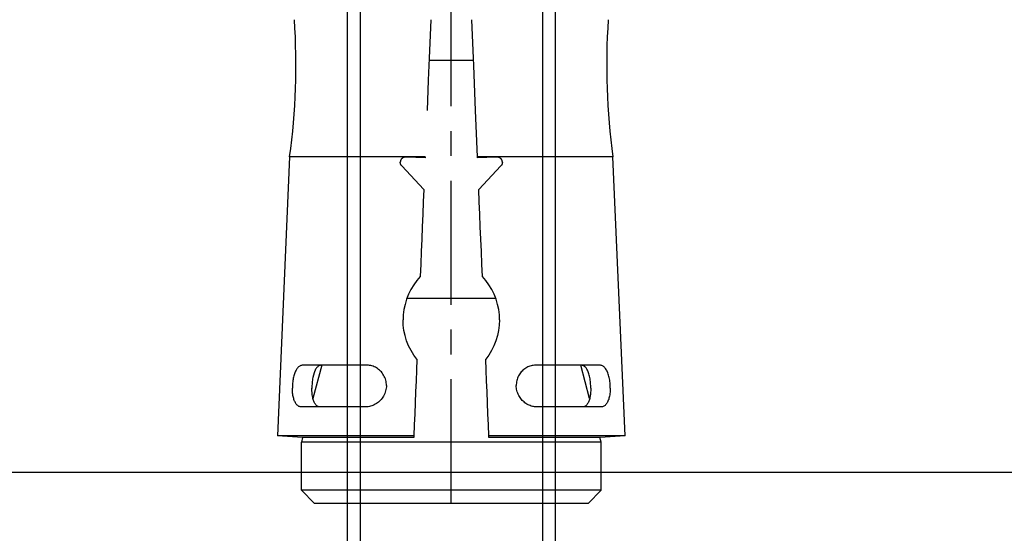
# Model space of a CAD drawing. Header units: millimetres. Extents: x -303 to 588072, y -379 to 357555.
# Tile 82 of 88: x 587404 to 587442, y 338342 to 338361. Entities that reach past the tile are written whole.
import ezdxf

# ---------------------------------------------------------------- set-up
doc = ezdxf.new("R2010")
doc.units = ezdxf.units.MM
doc.header["$LTSCALE"] = 0.15
doc.header["$MEASUREMENT"] = 0
doc.header["$PDSIZE"] = -5
doc.linetypes.add('CENTER', pattern=[50.8, 31.75, -6.35, 6.35, -6.35])
doc.linetypes.add('phl_thick', pattern=[0])
for name, color, linetype in [('3', 4, 'Continuous'), ('4', 6, 'CENTER'), ('5', 8, 'Continuous'), ('RFD_5', 8, 'Continuous')]:
    doc.layers.add(name, color=color, linetype=linetype)
doc.styles.get("Standard").update_dxf_attribs({"font": 'simplex.shx', "width": 0.75})
doc.dimstyles.new('R1 15', dxfattribs={"dimscale": 15, "dimtxt": 2, "dimasz": 0.933333, "dimexe": 0.466667, "dimexo": 1, "dimgap": 0.09, "dimtad": 0, "dimdec": 0, "dimzin": 0, "dimdsep": 46, "dimtxsty": 'Standard', "dimblk1": 'OBLIQUE', "dimblk2": 'OBLIQUE', "dimsah": 1, "dimcen": 0.09, "dimdle": 0.333333, "dimclrt": 4, "dimadec": 0, "dimazin": 0, "dimtfac": 1, "dimtdec": 0, "dimtofl": 0, "dimtmove": 0, "dimatfit": 3, "dimfxl": 0, "dimtvp": 0.75, "dimtolj": 1, "dimtzin": 0, "dimarcsym": 0})

# ---------------------------------------------------------------- blocks, each defined once
blk = doc.blocks.new('_Oblique')
at = {"color": 0, "linetype": 'ByBlock', "lineweight": -2}
blk.add_line((-0.5, -0.5), (0.5, 0.5), dxfattribs=at)
blk = doc.blocks.new('*D1946')
at = {"layer": 'Defpoints', "color": 0, "lineweight": 80}
for p in [(587470.144, 338373.854), (587340.144, 338088.854), (587470.144, 337960.55)]:
    blk.add_point(p, dxfattribs=at)
at = {"layer": 'RFD_5', "color": 0, "lineweight": -2}
for p, q in [((587340.144, 337965.05), (587340.144, 337953.55)), ((587470.144, 337965.05), (587470.144, 337953.55)), ((587335.144, 337960.55), (587475.144, 337960.55))]:
    blk.add_line(p, q, dxfattribs=at)
at = {"layer": 'RFD_5', "color": 0, "lineweight": -2, "xscale": 13.9999995, "yscale": 13.9999995, "zscale": 13.9999995, "rotation": 180}
blk.add_blockref('_Oblique', (587340.144, 337960.55), dxfattribs=at)
at = {"layer": 'RFD_5', "color": 0, "lineweight": -2, "xscale": 13.9999995, "yscale": 13.9999995, "zscale": 13.9999995}
blk.add_blockref('_Oblique', (587470.144, 337960.55), dxfattribs=at)
at = {"layer": 'RFD_5', "color": 4, "insert": (587405.144, 337983.05), "char_height": 30, "attachment_point": 5}
blk.add_mtext('\\A1;130', dxfattribs=at)
blk = doc.blocks.new('*D1947')
at = {"layer": 'Defpoints', "color": 0, "lineweight": 80}
for p in [(586070.144, 338373.854), (587470.144, 338343.854), (587470.144, 337899.245)]:
    blk.add_point(p, dxfattribs=at)
at = {"layer": 'RFD_5', "color": 0, "lineweight": -2}
for p, q in [((586070.144, 337903.745), (586070.144, 337892.245)), ((587470.144, 337903.745), (587470.144, 337892.245)), ((586065.144, 337899.245), (587475.144, 337899.245))]:
    blk.add_line(p, q, dxfattribs=at)
at = {"layer": 'RFD_5', "color": 0, "lineweight": -2, "xscale": 13.9999995, "yscale": 13.9999995, "zscale": 13.9999995, "rotation": 180}
blk.add_blockref('_Oblique', (586070.144, 337899.245), dxfattribs=at)
at = {"layer": 'RFD_5', "color": 0, "lineweight": -2, "xscale": 13.9999995, "yscale": 13.9999995, "zscale": 13.9999995}
blk.add_blockref('_Oblique', (587470.144, 337899.245), dxfattribs=at)
at = {"layer": 'RFD_5', "color": 4, "insert": (586770.144, 337921.745), "char_height": 30, "attachment_point": 5}
blk.add_mtext('\\A1;1400', dxfattribs=at)
blk = doc.blocks.new('A$C4351203A')
at = {"layer": '4'}
blk.add_line((0, 36.999999), (0, -0.000001), dxfattribs=at)
at = {"layer": '5', "linetype": 'phl_thick'}
for p, q in [((-5.750001, 36.499999), (-5.250001, 36.999999)), ((-5.250001, 36.999999), (5.250001, 36.999999)), ((5.250001, 36.999999), (5.750001, 36.499999)), ((-5.750001, 36.499999), (-5.750001, 34.655063)), ((-5.750001, 36.499999), (5.750001, 36.499999)), ((5.750001, 36.499999), (5.750001, 34.655063)), ((-6.670125, 34.408011), (-5.710797, 34.478026)), ((-6.670125, 34.408011), (-6.20267, 23.705201)), ((-6.670125, 34.408011), (-1.439506, 34.408011)), ((-5.750001, 34.655063), (-5.703434, 34.478023)), ((-5.750001, 34.655063), (5.750001, 34.655063)), ((-5.710797, 34.478026), (-1.442352, 34.478026)), ((-5.710797, 34.478026), (-5.710614, 34.478026)), ((-1.442352, 34.478026), (-1.441932, 34.4677)), ((-1.441932, 34.4677), (-1.441493, 34.456885)), ((-1.441493, 34.456885), (-1.441032, 34.445552)), ((-1.441032, 34.445552), (-1.440549, 34.433654)), ((-1.440549, 34.433654), (-1.44004, 34.421157)), ((-1.44004, 34.421157), (-1.439506, 34.408011)), ((-1.439506, 34.408011), (-1.422321, 33.985274)), ((1.422321, 33.985274), (1.439506, 34.408011)), ((1.439506, 34.408011), (1.44004, 34.421157)), ((1.439506, 34.408011), (6.670125, 34.408011)), ((1.44004, 34.421157), (1.440549, 34.433654)), ((1.440549, 34.433654), (1.441032, 34.445552)), ((1.441032, 34.445552), (1.441493, 34.456885)), ((1.441493, 34.456885), (1.441932, 34.4677)), ((1.441932, 34.4677), (1.442352, 34.478026)), ((1.442352, 34.478026), (5.710797, 34.478026)), ((5.703434, 34.478026), (5.750001, 34.655063)), ((5.710797, 34.478026), (6.670125, 34.408011)), ((6.20267, 23.705201), (6.670125, 34.408011)), ((-1.422321, 33.985274), (-1.405177, 33.563525)), ((1.405177, 33.563525), (1.422321, 33.985274)), ((-5.919488, 33.222918), (-5.897839, 33.243396)), ((-5.897839, 33.243396), (-5.875198, 33.260722)), ((-5.875198, 33.260722), (-5.851739, 33.27489)), ((-5.851739, 33.27489), (-5.827637, 33.285903)), ((-5.827637, 33.285903), (-5.803071, 33.293754)), ((-5.803071, 33.293754), (-5.778216, 33.298453)), ((-5.778216, 33.298453), (-5.753232, 33.299994)), ((-5.753233, 33.299998), (-3.278359, 33.299998)), ((-5.194616, 33.223674), (-5.175184, 33.243934)), ((-5.175184, 33.243934), (-5.154756, 33.261081)), ((-5.154756, 33.261081), (-5.133482, 33.275111)), ((-5.133482, 33.275111), (-5.111523, 33.286021)), ((-5.111523, 33.286021), (-5.089033, 33.293807)), ((-5.089033, 33.293807), (-5.066172, 33.298465)), ((-5.066172, 33.298465), (-5.043069, 33.299994)), ((-3.278336, 33.299994), (-3.237326, 33.298678)), ((-3.237326, 33.298678), (-3.195538, 33.294661)), ((-3.195538, 33.294661), (-3.153203, 33.287951)), ((-3.153203, 33.287951), (-3.110586, 33.278541)), ((-3.110586, 33.278541), (-3.067953, 33.266433)), ((-3.067953, 33.266433), (-3.02557, 33.251624)), ((-3.02557, 33.251624), (-2.983702, 33.234118)), ((-1.405177, 33.563525), (-1.388072, 33.142756)), ((1.388072, 33.142756), (1.405177, 33.563525)), ((2.960133, 33.222918), (3.005006, 33.243396)), ((3.005006, 33.243396), (3.050632, 33.260722)), ((3.050632, 33.260722), (3.096678, 33.27489)), ((3.096678, 33.27489), (3.142805, 33.285903)), ((3.142805, 33.285903), (3.18868, 33.293754)), ((3.18868, 33.293754), (3.233965, 33.298453)), ((3.233965, 33.298453), (3.278359, 33.299994)), ((3.278359, 33.299998), (5.753233, 33.299998)), ((5.043081, 33.299994), (5.066184, 33.298465)), ((5.066184, 33.298465), (5.089045, 33.293803)), ((5.089045, 33.293803), (5.111534, 33.286017)), ((5.111534, 33.286017), (5.133494, 33.275107)), ((5.133494, 33.275107), (5.154766, 33.261073)), ((5.154766, 33.261073), (5.175194, 33.243922)), ((5.175194, 33.243922), (5.194625, 33.223662)), ((5.753232, 33.299994), (5.753245, 33.299994)), ((5.753245, 33.299994), (5.776347, 33.298678)), ((5.776347, 33.298678), (5.799346, 33.294661)), ((5.799346, 33.294661), (5.822122, 33.287951)), ((5.822122, 33.287951), (5.844535, 33.278541)), ((5.844535, 33.278541), (5.866445, 33.266433)), ((5.866445, 33.266433), (5.887711, 33.251624)), ((5.887711, 33.251624), (5.908194, 33.234118)), ((-6.078108, 32.835071), (-6.069717, 32.881743)), ((-6.069717, 32.881743), (-6.06001, 32.926444)), ((-6.06001, 32.926444), (-6.049091, 32.968917)), ((-6.049091, 32.968917), (-6.037062, 33.008906)), ((-6.037062, 33.008906), (-6.024025, 33.046153)), ((-6.024025, 33.046153), (-6.009943, 33.080764)), ((-6.009943, 33.080764), (-5.994453, 33.113616)), ((-5.994453, 33.113616), (-5.977594, 33.144519)), ((-5.977594, 33.144519), (-5.959435, 33.173217)), ((-5.959435, 33.173217), (-5.940043, 33.199439)), ((-5.940043, 33.199439), (-5.919488, 33.222918)), ((-5.332979, 32.838313), (-5.325926, 32.884944)), ((-5.325926, 32.884944), (-5.317702, 32.929526)), ((-5.317702, 32.929526), (-5.308391, 32.971805)), ((-5.308391, 32.971805), (-5.298075, 33.011527)), ((-5.307848, 32.974078), (-4.972725, 31.699998)), ((-5.298075, 33.011527), (-5.286836, 33.048446)), ((-5.286836, 33.048446), (-5.274592, 33.082797)), ((-5.274592, 33.082797), (-5.261044, 33.115405)), ((-5.261044, 33.115405), (-5.246225, 33.146048)), ((-5.246225, 33.146048), (-5.230183, 33.174479)), ((-5.230183, 33.174479), (-5.212964, 33.200438)), ((-5.212964, 33.200438), (-5.194616, 33.223674)), ((-2.983702, 33.234118), (-2.942608, 33.21395)), ((-2.942608, 33.21395), (-2.902511, 33.191302)), ((-2.902511, 33.191302), (-2.863622, 33.166385)), ((-2.863622, 33.166385), (-2.826155, 33.139403)), ((-2.826155, 33.139403), (-2.790319, 33.110576)), ((-2.790319, 33.110576), (-2.756329, 33.080111)), ((-2.756329, 33.080111), (-2.724341, 33.048156)), ((-2.724341, 33.048156), (-2.693674, 33.013968)), ((-2.693674, 33.013968), (-2.66427, 32.977408)), ((-2.66427, 32.977408), (-2.636401, 32.938678)), ((-2.636401, 32.938678), (-2.610344, 32.897983)), ((-2.610344, 32.897983), (-2.58637, 32.855525)), ((-1.388072, 33.142756), (-1.371007, 32.722968)), ((1.371007, 32.722968), (1.388072, 33.142756)), ((2.575926, 32.835071), (2.600799, 32.881743)), ((2.600799, 32.881743), (2.628234, 32.926444)), ((2.628234, 32.926444), (2.657886, 32.968917)), ((2.657886, 32.968917), (2.689407, 33.008906)), ((2.689407, 33.008906), (2.72245, 33.046153)), ((2.72245, 33.046153), (2.757021, 33.080764)), ((2.757021, 33.080764), (2.793915, 33.113616)), ((2.793915, 33.113616), (2.832941, 33.144519)), ((2.832941, 33.144519), (2.873832, 33.173217)), ((2.873832, 33.173217), (2.916318, 33.199439)), ((2.916318, 33.199439), (2.960133, 33.222918)), ((4.972725, 31.699998), (5.307848, 32.974078)), ((5.194625, 33.223662), (5.212974, 33.200427)), ((5.212974, 33.200427), (5.230192, 33.174468)), ((5.230192, 33.174468), (5.246233, 33.146033)), ((5.246233, 33.146033), (5.261051, 33.115386)), ((5.261051, 33.115386), (5.274599, 33.082782)), ((5.274599, 33.082782), (5.286842, 33.04843)), ((5.286842, 33.04843), (5.29808, 33.011508)), ((5.29808, 33.011508), (5.308396, 32.971782)), ((5.307821, 32.974173), (5.317208, 32.93196)), ((5.308396, 32.971782), (5.317707, 32.929503)), ((5.317208, 32.93196), (5.325508, 32.887427)), ((5.317707, 32.929503), (5.32593, 32.884921)), ((5.325508, 32.887427), (5.332638, 32.840815)), ((5.32593, 32.884921), (5.332982, 32.838286)), ((5.908194, 33.234118), (5.927778, 33.21395)), ((5.927778, 33.21395), (5.946403, 33.191302)), ((5.946403, 33.191302), (5.964015, 33.166385)), ((5.964015, 33.166385), (5.98056, 33.139403)), ((5.98056, 33.139403), (5.995983, 33.110576)), ((5.995983, 33.110576), (6.010229, 33.080111)), ((6.010229, 33.080111), (6.023266, 33.048156)), ((6.023266, 33.048156), (6.035402, 33.013968)), ((6.035402, 33.013968), (6.046689, 32.977408)), ((6.046689, 32.977408), (6.057044, 32.938678)), ((6.057044, 32.938678), (6.066388, 32.897983)), ((6.066388, 32.897983), (6.074639, 32.855525)), ((-6.098455, 32.582896), (-6.097244, 32.63457)), ((-6.098455, 32.582896), (-6.098283, 32.531413)), ((-6.098283, 32.531413), (-6.096753, 32.480517)), ((-6.097244, 32.63457), (-6.094627, 32.686034)), ((-6.094627, 32.686034), (-6.09058, 32.736873)), ((-6.09058, 32.736873), (-6.08508, 32.786681)), ((-6.08508, 32.786681), (-6.078108, 32.835071)), ((-5.349266, 32.584918), (-5.348504, 32.637031)), ((-5.349266, 32.584918), (-5.348831, 32.532905)), ((-5.348831, 32.532905), (-5.347223, 32.481402)), ((-5.348504, 32.637031), (-5.346519, 32.688838)), ((-5.346519, 32.688838), (-5.343286, 32.739924)), ((-5.343286, 32.739924), (-5.338779, 32.789878)), ((-5.339664, 32.781203), (-5.338308, 32.794333)), ((-5.338779, 32.789878), (-5.332979, 32.838313)), ((-5.338308, 32.794333), (-5.336858, 32.807353)), ((-5.336858, 32.807353), (-5.335317, 32.820258)), ((-5.335317, 32.820258), (-5.333683, 32.833037)), ((-5.333683, 32.833037), (-5.331961, 32.845694)), ((-5.331961, 32.845694), (-5.330151, 32.858222)), ((-2.58637, 32.855525), (-2.564755, 32.811503)), ((-2.564755, 32.811503), (-2.545765, 32.766131)), ((-2.545765, 32.766131), (-2.529535, 32.719672)), ((-2.529535, 32.719672), (-2.516098, 32.672458)), ((-2.516098, 32.672458), (-2.505481, 32.624801)), ((-2.505481, 32.624801), (-2.497714, 32.577025)), ((-2.497714, 32.577025), (-2.492826, 32.529456)), ((-2.492826, 32.529456), (-2.490846, 32.482406)), ((-1.371007, 32.722968), (-1.353982, 32.304164)), ((1.353982, 32.304164), (1.371007, 32.722968)), ((2.490827, 32.480517), (2.492971, 32.531413)), ((2.492971, 32.531413), (2.498515, 32.582896)), ((2.498515, 32.582896), (2.507423, 32.63457)), ((2.507423, 32.63457), (2.519658, 32.686034)), ((2.519658, 32.686034), (2.535183, 32.736873)), ((2.535183, 32.736873), (2.553962, 32.786681)), ((2.553962, 32.786681), (2.575926, 32.835071)), ((5.332638, 32.840815), (5.338515, 32.792388)), ((5.332982, 32.838286), (5.338782, 32.789851)), ((5.338515, 32.792388), (5.343093, 32.742415)), ((5.338782, 32.789851), (5.343287, 32.739898)), ((5.343093, 32.742415), (5.346393, 32.691291)), ((5.343287, 32.739898), (5.34652, 32.688811)), ((5.346393, 32.691291), (5.34844, 32.639419)), ((5.34652, 32.688811), (5.348505, 32.637004)), ((5.347221, 32.481379), (5.34883, 32.532878)), ((5.347311, 32.483493), (5.348874, 32.535109)), ((5.34844, 32.639419), (5.349258, 32.587222)), ((5.348505, 32.637004), (5.349267, 32.584887)), ((5.34883, 32.532878), (5.349267, 32.584887)), ((5.348874, 32.535109), (5.349258, 32.587222)), ((6.074639, 32.855525), (6.081715, 32.811503)), ((6.081715, 32.811503), (6.087544, 32.766131)), ((6.087544, 32.766131), (6.092119, 32.719672)), ((6.092119, 32.719672), (6.095458, 32.672458)), ((6.095458, 32.672458), (6.09758, 32.624801)), ((6.096834, 32.482406), (6.098249, 32.529456)), ((6.09758, 32.624801), (6.098505, 32.577025)), ((6.098249, 32.529456), (6.098505, 32.577025)), ((-6.096753, 32.480517), (-6.09383, 32.429419)), ((-6.09383, 32.429419), (-6.089488, 32.37778)), ((-6.089488, 32.37778), (-6.083728, 32.326045)), ((-6.083728, 32.326045), (-6.076553, 32.274653)), ((-6.076553, 32.274653), (-6.067967, 32.224055)), ((-6.067967, 32.224055), (-6.057972, 32.174693)), ((-6.057972, 32.174693), (-6.046595, 32.126956)), ((-6.046595, 32.126956), (-6.033951, 32.081134)), ((-5.347223, 32.481402), (-5.344416, 32.429786)), ((-5.344416, 32.429786), (-5.340378, 32.377639)), ((-5.340378, 32.377639), (-5.335112, 32.325435)), ((-5.335112, 32.325435), (-5.328622, 32.27362)), ((-5.328622, 32.27362), (-5.32091, 32.222663)), ((-5.32091, 32.222663), (-5.311979, 32.173018)), ((-5.311979, 32.173018), (-5.301847, 32.125083)), ((-5.301847, 32.125083), (-5.29061, 32.079146)), ((-2.602885, 32.068526), (-2.579469, 32.11027)), ((-2.579469, 32.11027), (-2.558447, 32.153735)), ((-2.558447, 32.153735), (-2.540101, 32.198703)), ((-2.540101, 32.198703), (-2.524632, 32.24491)), ((-2.524632, 32.24491), (-2.512062, 32.292014)), ((-2.512062, 32.292014), (-2.502395, 32.339667)), ((-2.502395, 32.339667), (-2.495635, 32.387519)), ((-2.495635, 32.387519), (-2.491784, 32.435214)), ((-2.491784, 32.435214), (-2.490846, 32.482406)), ((-1.353982, 32.304164), (-1.336997, 31.886338)), ((1.336997, 31.886338), (1.353982, 32.304164)), ((2.490827, 32.480517), (2.492098, 32.429419)), ((2.492098, 32.429419), (2.496775, 32.37778)), ((2.496775, 32.37778), (2.504856, 32.326045)), ((2.504856, 32.326045), (2.516335, 32.274653)), ((2.516335, 32.274653), (2.53121, 32.224055)), ((2.53121, 32.224055), (2.549475, 32.174693)), ((2.549475, 32.174693), (2.571006, 32.126956)), ((2.571006, 32.126956), (2.595466, 32.081134)), ((5.290604, 32.079123), (5.301842, 32.12506)), ((5.29093, 32.080367), (5.302156, 32.126441)), ((5.301842, 32.12506), (5.311974, 32.172992)), ((5.302156, 32.126441), (5.312271, 32.174514)), ((5.311974, 32.172992), (5.320906, 32.222636)), ((5.312271, 32.174514), (5.321178, 32.224292)), ((5.320906, 32.222636), (5.328619, 32.273593)), ((5.321178, 32.224292), (5.328863, 32.275371)), ((5.328619, 32.273593), (5.335109, 32.325404)), ((5.328863, 32.275371), (5.335321, 32.327292)), ((5.335109, 32.325404), (5.340375, 32.377612)), ((5.335321, 32.327292), (5.340551, 32.379596)), ((5.340375, 32.377612), (5.344414, 32.429759)), ((5.340551, 32.379596), (5.344549, 32.431815)), ((5.344414, 32.429759), (5.347221, 32.481379)), ((5.344549, 32.431815), (5.347311, 32.483493)), ((6.030153, 32.068526), (6.042195, 32.11027)), ((6.042195, 32.11027), (6.053193, 32.153735)), ((6.053193, 32.153735), (6.063046, 32.198703)), ((6.063046, 32.198703), (6.071698, 32.24491)), ((6.071698, 32.24491), (6.079144, 32.292014)), ((6.079144, 32.292014), (6.085383, 32.339667)), ((6.085383, 32.339667), (6.090413, 32.387519)), ((6.090413, 32.387519), (6.09423, 32.435214)), ((6.09423, 32.435214), (6.096834, 32.482406)), ((-6.033951, 32.081134), (-6.020171, 32.037505)), ((-6.020171, 32.037505), (-6.005385, 31.996345)), ((-6.005385, 31.996345), (-5.989725, 31.957932)), ((-5.989725, 31.957932), (-5.973289, 31.922479)), ((-5.973289, 31.922479), (-5.955681, 31.889146)), ((-5.955681, 31.889146), (-5.93681, 31.857799)), ((-5.93681, 31.857799), (-5.91677, 31.828696)), ((-5.91677, 31.828696), (-5.895653, 31.802094)), ((-5.895653, 31.802094), (-5.87355, 31.778251)), ((-5.87355, 31.778251), (-5.850556, 31.757422)), ((-5.850556, 31.757422), (-5.82677, 31.739818)), ((-5.82677, 31.739818), (-5.802352, 31.725453)), ((-5.29061, 32.079146), (-5.278379, 32.035491)), ((-5.278379, 32.035491), (-5.265265, 31.994386)), ((-5.265265, 31.994386), (-5.251379, 31.956115)), ((-5.251379, 31.956115), (-5.236788, 31.920844)), ((-5.236788, 31.920844), (-5.221107, 31.887664)), ((-5.221107, 31.887664), (-5.204279, 31.856503)), ((-5.204279, 31.856503), (-5.186372, 31.827609)), ((-5.186372, 31.827609), (-5.167455, 31.801221)), ((-5.167455, 31.801221), (-5.147598, 31.777587)), ((-5.147598, 31.777587), (-5.126868, 31.756949)), ((-5.146043, 31.775901), (-5.121974, 31.752644)), ((-5.126868, 31.756949), (-5.105342, 31.739501)), ((-5.121974, 31.752644), (-5.096883, 31.733647)), ((-5.105342, 31.739501), (-5.083161, 31.725261)), ((-5.096883, 31.733647), (-5.071001, 31.718913)), ((-3.0591, 31.721745), (-3.016842, 31.73401)), ((-3.016842, 31.73401), (-2.975023, 31.74904)), ((-2.975023, 31.74904), (-2.933914, 31.766845)), ((-2.933914, 31.766845), (-2.893765, 31.787339)), ((-2.893765, 31.787339), (-2.854792, 31.810325)), ((-2.854792, 31.810325), (-2.817205, 31.835599)), ((-2.817205, 31.835599), (-2.781217, 31.862956)), ((-2.781217, 31.862956), (-2.747041, 31.892194)), ((-2.747041, 31.892194), (-2.714889, 31.923106)), ((-2.714889, 31.923106), (-2.68467, 31.955827)), ((-2.68467, 31.955827), (-2.655768, 31.991086)), ((-2.655768, 31.991086), (-2.628412, 32.028727)), ((-2.628412, 32.028727), (-2.602885, 32.068526)), ((-1.336997, 31.886338), (-1.320052, 31.469493)), ((1.320052, 31.469493), (1.336997, 31.886338)), ((2.595466, 32.081134), (2.622498, 32.037505)), ((2.622498, 32.037505), (2.651743, 31.996345)), ((2.651743, 31.996345), (2.682845, 31.957932)), ((2.682845, 31.957932), (2.715506, 31.922479)), ((2.715506, 31.922479), (2.750421, 31.889146)), ((2.750421, 31.889146), (2.787678, 31.857799)), ((2.787678, 31.857799), (2.827009, 31.828696)), ((2.827009, 31.828696), (2.868145, 31.802094)), ((2.868145, 31.802094), (2.910818, 31.778251)), ((2.910818, 31.778251), (2.954759, 31.757422)), ((2.954759, 31.757422), (2.999681, 31.739818)), ((2.999681, 31.739818), (3.045246, 31.725453)), ((5.083149, 31.725253), (5.105331, 31.739493)), ((5.083313, 31.725347), (5.105528, 31.739636)), ((5.105331, 31.739493), (5.126857, 31.75694)), ((5.105528, 31.739636), (5.127084, 31.757144)), ((5.126857, 31.75694), (5.147587, 31.777575)), ((5.127084, 31.757144), (5.147839, 31.777852)), ((5.147587, 31.777575), (5.167445, 31.801209)), ((5.147839, 31.777852), (5.167719, 31.801562)), ((5.167445, 31.801209), (5.186363, 31.827594)), ((5.167719, 31.801562), (5.186654, 31.828032)), ((5.186363, 31.827594), (5.20427, 31.856488)), ((5.186654, 31.828032), (5.204575, 31.857015)), ((5.20427, 31.856488), (5.221099, 31.887647)), ((5.204575, 31.857015), (5.221412, 31.888267)), ((5.221099, 31.887647), (5.236781, 31.920827)), ((5.221412, 31.888267), (5.237096, 31.92154)), ((5.236781, 31.920827), (5.251372, 31.956096)), ((5.237096, 31.92154), (5.251694, 31.956929)), ((5.251372, 31.956096), (5.265258, 31.994367)), ((5.251694, 31.956929), (5.265587, 31.995334)), ((5.265258, 31.994367), (5.278373, 32.035468)), ((5.265587, 31.995334), (5.278703, 32.036574)), ((5.278373, 32.035468), (5.290604, 32.079123)), ((5.278703, 32.036574), (5.29093, 32.080367)), ((5.794872, 31.721745), (5.817608, 31.73401)), ((5.817608, 31.73401), (5.839863, 31.74904)), ((5.839863, 31.74904), (5.861496, 31.766845)), ((5.861496, 31.766845), (5.882409, 31.787339)), ((5.882409, 31.787339), (5.902527, 31.810325)), ((5.902527, 31.810325), (5.921778, 31.835599)), ((5.921778, 31.835599), (5.94009, 31.862956)), ((5.94009, 31.862956), (5.957388, 31.892194)), ((5.957388, 31.892194), (5.9736, 31.923106)), ((5.9736, 31.923106), (5.988806, 31.955827)), ((5.988806, 31.955827), (6.003356, 31.991086)), ((6.003356, 31.991086), (6.017173, 32.028727)), ((6.017173, 32.028727), (6.030153, 32.068526)), ((-5.802352, 31.725453), (-5.777484, 31.714311)), ((-5.777484, 31.714311), (-5.752347, 31.706368)), ((-5.752347, 31.706368), (-5.727122, 31.701606)), ((-5.727122, 31.701606), (-5.70199, 31.700002)), ((-5.701977, 31.7), (-3.227104, 31.7)), ((-5.083161, 31.725261), (-5.060483, 31.714208)), ((-5.071001, 31.718913), (-5.044574, 31.708413)), ((-5.060483, 31.714208), (-5.037472, 31.706326)), ((-5.044574, 31.708413), (-5.017849, 31.702119)), ((-5.037472, 31.706326), (-5.014286, 31.701598)), ((-5.017849, 31.702119), (-4.991075, 31.700004)), ((-5.014286, 31.701598), (-4.991087, 31.700004)), ((-4.991087, 31.700004), (-4.991075, 31.700004)), ((-3.227103, 31.700002), (-3.1858, 31.701373)), ((-3.1858, 31.701373), (-3.143851, 31.705443)), ((-3.143851, 31.705443), (-3.101527, 31.712228)), ((-3.101527, 31.712228), (-3.0591, 31.721745)), ((-1.438989, 31.307403), (-1.320052, 31.469493)), ((1.320052, 31.469493), (1.438989, 31.307403)), ((3.045246, 31.725453), (3.091112, 31.714311)), ((3.091112, 31.714311), (3.136936, 31.706368)), ((3.136936, 31.706368), (3.182373, 31.701606)), ((3.182373, 31.701606), (3.227081, 31.700002)), ((3.227081, 31.700002), (3.227103, 31.700002)), ((3.227104, 31.7), (5.701977, 31.7)), ((4.991075, 31.700004), (5.014274, 31.701596)), ((4.991088, 31.7), (5.014325, 31.701604)), ((5.014274, 31.701596), (5.03746, 31.706325)), ((5.014325, 31.701604), (5.03755, 31.706347)), ((5.03746, 31.706325), (5.060472, 31.714204)), ((5.03755, 31.706347), (5.0606, 31.714257)), ((5.060472, 31.714204), (5.083149, 31.725253)), ((5.0606, 31.714257), (5.083313, 31.725347)), ((5.701977, 31.700002), (5.725206, 31.701373)), ((5.725206, 31.701373), (5.748528, 31.705443)), ((5.748528, 31.705443), (5.771797, 31.712228)), ((5.771797, 31.712228), (5.794872, 31.721745)), ((-1.637255, 30.950461), (-1.545268, 31.133773)), ((-1.545268, 31.133773), (-1.438989, 31.307403)), ((1.438989, 31.307403), (1.545268, 31.133773)), ((1.545268, 31.133773), (1.637255, 30.950461)), ((-1.773342, 30.562783), (-1.713565, 30.759448)), ((-1.713565, 30.759448), (-1.637255, 30.950461)), ((1.637255, 30.950461), (1.713565, 30.759448)), ((1.713565, 30.759448), (1.773342, 30.562783)), ((-1.84152, 30.162282), (-1.816067, 30.362885)), ((-1.816067, 30.362885), (-1.773342, 30.562783)), ((1.773342, 30.562783), (1.816067, 30.362885)), ((1.816067, 30.362885), (1.84152, 30.162282)), ((-1.850215, 29.963675), (-1.84152, 30.162282)), ((-1.850215, 29.963675), (-1.842607, 29.766227)), ((1.84152, 30.162282), (1.850215, 29.963675)), ((1.842607, 29.766227), (1.850215, 29.963675)), ((-1.842607, 29.766227), (-1.818272, 29.565795)), ((-1.818272, 29.565795), (-1.776551, 29.365106)), ((1.776551, 29.365106), (1.818272, 29.565795)), ((1.818272, 29.565795), (1.842607, 29.766227)), ((-1.776551, 29.365106), (-1.717386, 29.166932)), ((-1.717386, 29.166932), (-1.641296, 28.973924)), ((-1.708768, 29.142419), (1.708774, 29.142419)), ((1.641296, 28.973924), (1.717386, 29.166932)), ((1.717386, 29.166932), (1.776551, 29.365106)), ((-1.641296, 28.973924), (-1.549034, 28.788411)), ((-1.549034, 28.788411), (-1.442029, 28.612508)), ((1.442029, 28.612508), (1.549034, 28.788411)), ((1.549034, 28.788411), (1.641296, 28.973924)), ((-1.442029, 28.612508), (-1.321942, 28.448306)), ((-1.321942, 28.448306), (-1.191104, 28.297431)), ((1.191104, 28.297431), (1.321942, 28.448306)), ((1.321942, 28.448306), (1.442029, 28.612508)), ((-1.191104, 28.297431), (-1.171562, 27.816714)), ((1.171562, 27.816714), (1.191104, 28.297431)), ((-1.171562, 27.816714), (-1.152076, 27.337352)), ((1.152076, 27.337352), (1.171562, 27.816714)), ((-1.152076, 27.337352), (-1.132644, 26.859343)), ((1.132644, 26.859343), (1.152076, 27.337352)), ((-1.132644, 26.859343), (-1.113267, 26.382686)), ((1.113267, 26.382686), (1.132644, 26.859343)), ((-1.113267, 26.382686), (-1.093945, 25.90738)), ((1.093945, 25.90738), (1.113267, 26.382686)), ((-1.093945, 25.90738), (-1.074678, 25.433423)), ((1.074678, 25.433423), (1.093945, 25.90738)), ((-1.074678, 25.433423), (-1.055466, 24.960816)), ((1.055466, 24.960816), (1.074678, 25.433423)), ((-1.902508, 24.051887), (-1.055466, 24.960816)), ((1.055466, 24.960816), (1.902508, 24.051887)), ((-1.958474, 23.906917), (-1.958413, 23.921136)), ((-1.958474, 23.906917), (-1.957466, 23.892583)), ((-1.958413, 23.921136), (-1.957294, 23.935544)), ((-1.957466, 23.892583), (-1.955387, 23.878108)), ((-1.957294, 23.935544), (-1.955115, 23.950019)), ((-1.955387, 23.878108), (-1.952234, 23.863648)), ((-1.955115, 23.950019), (-1.951878, 23.964412)), ((-1.952234, 23.863648), (-1.948007, 23.849359)), ((-1.951878, 23.964412), (-1.947582, 23.978576)), ((-1.948007, 23.849359), (-1.942704, 23.835399)), ((-1.947582, 23.978576), (-1.942228, 23.992366)), ((-1.942704, 23.835399), (-1.936345, 23.821914)), ((-1.942228, 23.992366), (-1.935862, 24.005654)), ((-1.936345, 23.821914), (-1.929029, 23.809012)), ((-1.935862, 24.005654), (-1.928593, 24.018346)), ((-1.929029, 23.809012), (-1.920877, 23.796798)), ((-1.928593, 24.018346), (-1.920535, 24.030345)), ((-1.920535, 24.030345), (-1.911802, 24.041556)), ((-1.911802, 24.041556), (-1.902508, 24.051887)), ((1.902508, 24.051887), (1.911802, 24.041556)), ((1.911802, 24.041556), (1.920535, 24.030345)), ((1.920535, 24.030345), (1.928593, 24.018346)), ((1.920877, 23.796798), (1.929029, 23.809012)), ((1.928593, 24.018346), (1.935862, 24.005654)), ((1.929029, 23.809012), (1.936345, 23.821914)), ((1.935862, 24.005654), (1.942228, 23.992366)), ((1.936345, 23.821914), (1.942704, 23.835399)), ((1.942228, 23.992366), (1.947582, 23.978576)), ((1.942704, 23.835399), (1.948007, 23.849359)), ((1.947582, 23.978576), (1.951878, 23.964412)), ((1.948007, 23.849359), (1.952234, 23.863648)), ((1.951878, 23.964412), (1.955115, 23.950019)), ((1.952234, 23.863648), (1.955387, 23.878108)), ((1.955115, 23.950019), (1.957294, 23.935544)), ((1.955387, 23.878108), (1.957466, 23.892583)), ((1.957294, 23.935544), (1.958413, 23.921136)), ((1.957466, 23.892583), (1.958474, 23.906917)), ((1.958413, 23.921136), (1.958474, 23.906917)), ((-6.20267, 23.705201), (-1.004425, 23.705201)), ((-1.920877, 23.796798), (-1.91201, 23.785367)), ((-1.91201, 23.785367), (-1.902549, 23.774821)), ((-1.902549, 23.774821), (-1.892494, 23.76514)), ((-1.892494, 23.76514), (-1.881611, 23.756078)), ((-1.881611, 23.756078), (-1.869975, 23.747703)), ((-1.869975, 23.747703), (-1.857681, 23.740107)), ((-1.857681, 23.740107), (-1.844824, 23.733386)), ((-1.844824, 23.733386), (-1.831501, 23.727628)), ((-1.831501, 23.727628), (-1.817814, 23.722899)), ((-1.817814, 23.722899), (-1.803895, 23.719197)), ((-1.803895, 23.719197), (-1.789877, 23.716508)), ((-1.789877, 23.716508), (-1.775894, 23.714822)), ((-1.775894, 23.714822), (-1.76208, 23.714127)), ((-1.76208, 23.714127), (-1.748437, 23.714412)), ((-1.748437, 23.714412), (-1.734596, 23.71565)), ((-1.734596, 23.71565), (-1.006117, 23.746833)), ((-1.006117, 23.746833), (-1.004425, 23.705201)), ((-1.004425, 23.705201), (-0.955909, 22.511752)), ((1.004425, 23.705201), (1.006117, 23.746833)), ((1.004425, 23.705201), (6.20267, 23.705201)), ((1.006117, 23.746833), (1.734596, 23.71565)), ((1.7346, 23.715686), (1.748437, 23.714412)), ((1.748437, 23.714412), (1.76208, 23.714127)), ((1.76208, 23.714127), (1.775894, 23.714822)), ((1.775894, 23.714822), (1.789877, 23.716508)), ((1.789877, 23.716508), (1.803895, 23.719197)), ((1.803895, 23.719197), (1.817814, 23.722899)), ((1.817814, 23.722899), (1.831501, 23.727628)), ((1.831501, 23.727628), (1.844824, 23.733386)), ((1.844824, 23.733386), (1.857681, 23.740107)), ((1.857681, 23.740107), (1.869975, 23.747703)), ((1.869975, 23.747703), (1.881611, 23.756078)), ((1.881611, 23.756078), (1.892494, 23.76514)), ((1.892494, 23.76514), (1.902549, 23.774821)), ((1.902549, 23.774821), (1.91201, 23.785367)), ((1.91201, 23.785367), (1.920877, 23.796798)), ((-0.955909, 22.511752), (-0.93192, 21.921618)), ((-0.93192, 21.921618), (-0.861916, 20.199555)), ((0.884848, 20.763677), (0.93192, 21.921618)), ((0.861916, 20.199555), (0.884848, 20.763677)), ((-0.861916, 20.199555), (-0.850259, 19.912805)), ((0.850259, 19.912805), (0.861916, 20.199555)), ((-0.853804, 19.999999), (0.853804, 19.999999)), ((-0.850259, 19.912805), (-0.838483, 19.623128)), ((0.838483, 19.623126), (0.850259, 19.912805)), ((-0.838483, 19.623128), (-0.826599, 19.330769)), ((-0.826599, 19.330769), (-0.814614, 19.035962)), ((0.814615, 19.035968), (0.826599, 19.330769)), ((0.826599, 19.330769), (0.838483, 19.623126)), ((-0.814614, 19.035962), (-0.802541, 18.738971)), ((0.802541, 18.738971), (0.814615, 19.035968)), ((-0.802541, 18.738971), (-0.790388, 18.440009)), ((0.790388, 18.440009), (0.802541, 18.738971))]:
    blk.add_line(p, q, dxfattribs=at)
for centre, start, end in [((-31.415693, 20.199556), 356.0364255, 7.9157162), ((31.415693, 20.199556), 172.0842838, 183.9635745)]:
    blk.add_arc(centre, 25.45557, start, end, dxfattribs=at)

msp = doc.modelspace()

# ---------------------------------------------------------------- hatches: boundary and pattern name
at = {"layer": '3'}
h = msp.add_hatch(dxfattribs=at)
h.set_pattern_fill('DASH', color=8, scale=100, angle=45)
h.set_pattern_definition([(45, (237228.392, 339299.619), (0, 17.67766953), [12.5, -12.5])])
edge = h.paths.add_edge_path(flags=16)
edge.add_arc((587697.197, 338218.018), 73, 0, 360)
edge = h.paths.add_edge_path(flags=16)
edge.add_arc((587497.197, 338218.018), 73, 0, 360)
h.paths.add_polyline_path([(587802.406, 338103.854), (587369.879, 338103.854), (587370.012, 338343.854), (587802.587, 338343.854)])

# ---------------------------------------------------------------- linework, layer by layer
at = {"layer": '5'}
for p, q in [((587416.871, 338379.673), (587416.871, 338307.348)), ((587417.371, 338379.673), (587417.371, 338306.848)), ((587424.371, 338379.673), (587424.371, 338306.848)), ((587424.871, 338307.348), (587424.871, 338379.673))]:
    msp.add_line(p, q, dxfattribs=at)
msp.add_lwpolyline([(587802.455, 338343.854), (587370.144, 338343.854), (587370.144, 338103.854), (587802.405, 338103.854)], dxfattribs=at)

# ---------------------------------------------------------------- block references
at = {"layer": '3', "rotation": 180}
msp.add_blockref('A$C4351203A', (587420.871, 338379.673), dxfattribs=at)

# ---------------------------------------------------------------- dimensions: what is measured, and where the dimension line sits
at = {"layer": 'RFD_5'}
dim = msp.add_linear_dim(base=(587470.144, 337899.245), p1=(586070.144, 338373.854), p2=(587470.144, 338343.854), dimstyle='R1 15', dxfattribs=at)
dim.commit()
dim.dimension.update_dxf_attribs({"geometry": '*D1947', "text_midpoint": (586770.144, 337921.745)})
dim = msp.add_linear_dim(base=(587470.144, 337960.55), p1=(587340.144, 338088.854), p2=(587470.144, 338373.854), dimstyle='R1 15', override={"dimtmove": 1}, dxfattribs=at)
dim.commit()
dim.dimension.update_dxf_attribs({"geometry": '*D1946', "text_midpoint": (587405.144, 337983.05)})

doc.saveas('drawing.dxf')
